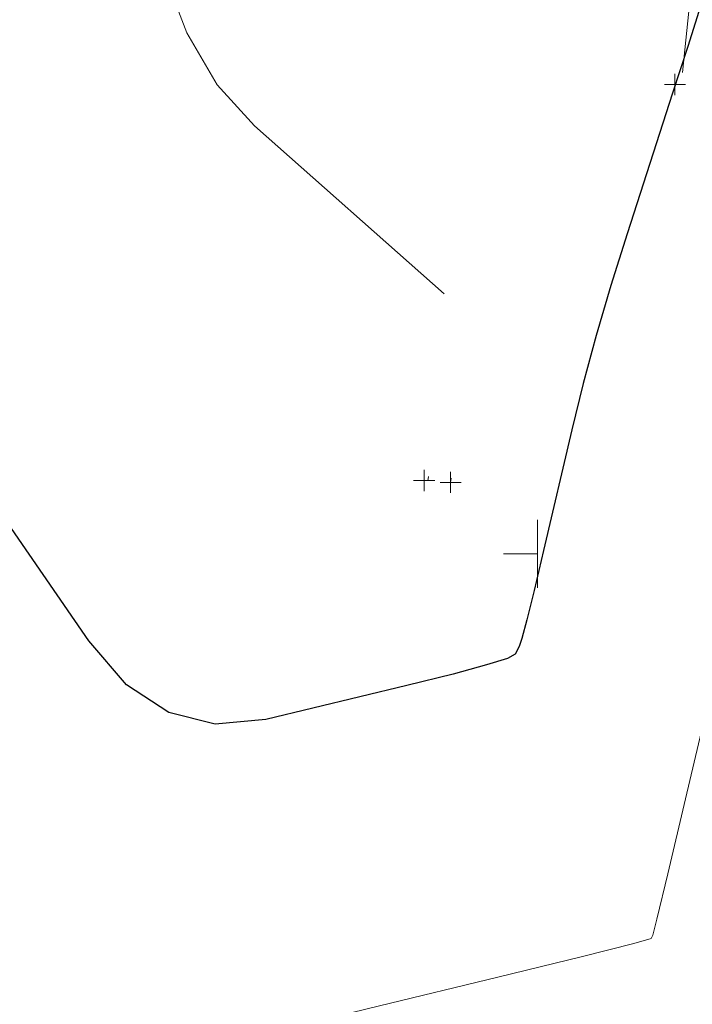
# Model space of a CAD drawing. Extents: x 1620613 to 1693141, y 557269 to 607790.
# Tile 18 of 256: x 1620930 to 1620946, y 607090 to 607113. Entities that reach past the tile are written whole.
import ezdxf

# ---------------------------------------------------------------- set-up
doc = ezdxf.new("R2010")
doc.units = 0
doc.header["$LTSCALE"] = 10
doc.header["$MEASUREMENT"] = 0
for name, pattern in [('DGN Style 1', [4.415544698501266, 0.007346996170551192, -4.408197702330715]), ('DGN Style 3', [10.28579463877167, 7.346996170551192, -2.938798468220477]), ('DGN Style 4', [11.762540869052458, 5.877596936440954, -2.938798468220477, 0.007346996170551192, -2.938798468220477]), ('DGN Style 5', [5.142897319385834, 2.204098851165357, -2.938798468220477])]:
    doc.linetypes.add(name, pattern=pattern)
for name, color, linetype, lineweight in [('DT_X_Contour_Major', 132, 'DGN Style 3', 30), ('DT_X_Contour_Minor', 136, 'DGN Style 3', 0), ('PV_X_COP', 4, 'DGN Style 4', 0), ('PV_X_Curb', 120, 'DGN Style 1', 0), ('PV_X_Walk', 120, 'DGN Style 5', 0), ('SN_X_Public', 3, 'Continuous', 0)]:
    doc.layers.add(name, color=color, linetype=linetype, lineweight=lineweight)
doc.layers.add('PM_X_Surveyed_Line', color=1, linetype='Continuous', lineweight=30, plot=False)
doc.layers.add('SV_X_Shot_Marker (Construction)', color=2, linetype='Continuous', lineweight=0, transparency=0.5)

# ---------------------------------------------------------------- blocks, each defined once
blk = doc.blocks.new('SVPT_410')
at = {"layer": 'SV_X_Shot_Marker (Construction)', "transparency": 33554495}
for p, q in [((0, 0.02500000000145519), (0, -0.02499999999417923)), ((-0.02499999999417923, 7.275957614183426e-12), (0.02499999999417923, 7.275957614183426e-12))]:
    blk.add_line(p, q, dxfattribs=at)
blk.add_point((0, 7.275957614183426e-12), dxfattribs=at)
blk = doc.blocks.new('SVPT_413')
at = {"layer": 'SV_X_Shot_Marker (Construction)', "transparency": 33554495}
for p, q in [((0, 0.02500000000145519), (0, -0.02500000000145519)), ((-0.02499999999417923, 0), (0.02499999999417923, 0))]:
    blk.add_line(p, q, dxfattribs=at)
blk.add_point((0, 0), dxfattribs=at)
blk = doc.blocks.new('SVPT_414')
at = {"layer": 'SV_X_Shot_Marker (Construction)', "transparency": 33554495}
for p, q in [((2.91038304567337e-11, 0.02500000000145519), (2.91038304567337e-11, -0.02500000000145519)), ((-0.02499999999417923, 0), (0.02500000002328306, 0))]:
    blk.add_line(p, q, dxfattribs=at)
blk.add_point((2.91038304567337e-11, 0), dxfattribs=at)
blk = doc.blocks.new('SGN1P_10')
at = {"layer": 'SN_X_Public', "color": 3, "linetype": 'Continuous', "lineweight": 0}
for p, q in [((2.91038304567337e-11, 0.08000000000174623), (2.91038304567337e-11, -0.08000000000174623)), ((2.91038304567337e-11, 0), (-0.07999999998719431, 0))]:
    blk.add_line(p, q, dxfattribs=at)
blk = doc.blocks.new('*U1004')
at = {"layer": 'DT_X_Contour_Major', "elevation": 3.400041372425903, "flags": 128}
blk.add_lwpolyline([(-77.05998755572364, -234.6012183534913), (-81.99990407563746, -251.4234929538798), (-82.08087885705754, -251.6835489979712), (-82.25346952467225, -252.2242044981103), (-82.51767607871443, -253.0454594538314), (-82.87349851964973, -254.1473138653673), (-83.94451287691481, -257.4597249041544), (-84.32724305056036, -258.6798137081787), (-84.67217280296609, -259.8557718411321), (-84.97930213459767, -260.9875993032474), (-85.24863104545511, -262.0752960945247), (-85.91644091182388, -264.9169799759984), (-86.13997286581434, -265.8578819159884), (-86.30971132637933, -266.549324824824), (-86.42565629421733, -266.9913087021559), (-86.48780776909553, -267.1838335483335), (-86.58182037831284, -267.3646210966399), (-86.7682004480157, -267.4613691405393), (-87.25683119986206, -267.6160226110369), (-88.04771263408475, -267.828581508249), (-89.14084475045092, -268.0990458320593), (-92.45886463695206, -268.8974912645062), (-93.65298951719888, -269.006548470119), (-94.74684924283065, -268.7348860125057), (-95.74044381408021, -268.0825038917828), (-96.63377323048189, -267.0494021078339), (-98.88229813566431, -263.7868377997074), (-99.67300816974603, -262.6694934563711), (-100.3587445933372, -261.764383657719), (-100.9395074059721, -261.071508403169), (-101.4152966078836, -260.5908676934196), (-102.5441029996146, -259.5921385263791), (-102.9411160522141, -259.1086366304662), (-103.2855504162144, -258.4071778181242), (-103.5774060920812, -257.4877620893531), (-103.8166830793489, -256.3503894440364), (-104.8106254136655, -250.5340842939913), (-107.8861743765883, -256.1342070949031), (-108.5031340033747, -257.2509955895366), (-109.0359204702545, -258.2013084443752), (-109.4845337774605, -258.9851456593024), (-109.8489739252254, -259.6025072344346), (-110.708583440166, -261.026837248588), (-111.1416808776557, -261.6832951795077), (-111.7962660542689, -262.5844214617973), (-112.6723389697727, -263.7302160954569), (-113.7698996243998, -265.1206790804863), (-116.9920450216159, -269.1548048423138), (-118.1805534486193, -270.5672191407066), (-119.3294696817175, -271.7788677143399), (-120.4387937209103, -272.7897505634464), (-121.5085255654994, -273.5998676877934), (-126.4082257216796, -276.9119609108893), (-126.3661331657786, -274.8583172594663), (-126.3586743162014, -274.4312057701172), (-126.3543374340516, -274.0300042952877), (-126.3531225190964, -273.654712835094), (-126.3550295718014, -273.3053313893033), (-126.371213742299, -271.7353413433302), (-129.6332626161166, -269.5429937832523), (-130.2494434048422, -269.1324706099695), (-130.6999648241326, -268.8404786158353), (-130.9848268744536, -268.6670178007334), (-131.1040295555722, -268.6120881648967), (-131.2010242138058, -268.6236507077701), (-131.3759421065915, -268.195001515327), (-131.8279497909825, -266.9003820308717), (-132.5570472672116, -264.7397922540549), (-133.5632345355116, -261.7132321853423), (-138.9053179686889, -245.5686878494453)], dxfattribs=at)
at = {"layer": 'DT_X_Contour_Minor', "transparency": 33554559, "flags": 128}
for points, elevation in [([(-88.25962359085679, -258.8760154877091), (-92.73088453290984, -254.9199972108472), (-93.60855559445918, -253.9482135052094), (-94.3253140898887, -252.7282987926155), (-94.8811600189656, -251.2602530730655), (-95.27609338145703, -249.5440763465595), (-96.11469892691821, -244.6367637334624), (-96.36160034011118, -242.865810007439), (-96.47335041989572, -241.2334332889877), (-96.4499491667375, -239.739633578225), (-96.29139658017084, -238.3844108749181), (-95.68838790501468, -234.9552530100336), (-95.49097289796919, -233.5442098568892), (-95.3509843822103, -231.882948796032), (-95.26842235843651, -229.971469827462), (-95.24328682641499, -227.8097729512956), (-95.25282739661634, -221.7116240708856), (-95.24645542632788, -219.5526310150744), (-95.22018408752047, -217.6492635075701), (-95.17401338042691, -216.0015215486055), (-95.10794330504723, -214.6094051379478), (-94.78692386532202, -209.2704505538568), (-94.73610266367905, -208.4252304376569), (-94.71332698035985, -208.0464423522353), (-94.63414810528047, -207.6390293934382), (-94.41369324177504, -206.7008815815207), (-94.05196239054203, -205.2319989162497), (-93.5489555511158, -203.2323813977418), (-92.01923599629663, -197.192421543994), (-91.36092497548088, -194.9144933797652), (-90.53328157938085, -192.6106787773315), (-89.5363058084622, -190.2809777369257), (-88.36999766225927, -187.925390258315), (-85.03406610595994, -181.6093083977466), (-83.93447529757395, -179.5210999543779), (-83.137651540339, -177.9935360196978), (-82.64359483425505, -177.0266165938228), (-82.45230517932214, -176.6203416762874), (-82.34588883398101, -176.2844679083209), (-82.2875552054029, -176.1257180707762), (-82.19236657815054, -175.9013738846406), (-82.0603229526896, -175.6114353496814), (-81.89142432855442, -175.2559024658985), (-81.39188799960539, -174.22035564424), (-81.19072716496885, -173.8205453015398), (-80.96189690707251, -173.3977743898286), (-80.70539722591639, -172.952042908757), (-80.42122812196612, -172.4833508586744), (-79.03054365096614, -170.242546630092), (-79.24594545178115, -173.5721575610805), (-79.29525097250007, -174.3416384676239), (-79.35085247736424, -175.2231050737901), (-79.41274996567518, -176.216557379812), (-79.48094343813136, -177.3219953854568), (-79.81387027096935, -182.7420060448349), (-78.99315379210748, -194.8142676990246), (-78.83930831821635, -197.078236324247), (-78.72950753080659, -198.6963157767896), (-78.66375142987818, -199.6685060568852), (-78.64204001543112, -199.9948071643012), (-78.64286915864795, -200.0037578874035), (-78.64746186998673, -200.0392420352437), (-78.66061814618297, -200.1389814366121), (-78.68233798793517, -200.3029760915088), (-78.80479523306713, -201.2255660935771), (-78.84344431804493, -201.6571276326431), (-78.89026119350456, -202.4310571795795), (-78.9452458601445, -203.5473547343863), (-79.00839831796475, -205.0060202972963), (-79.18769525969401, -209.3522858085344), (-79.28461262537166, -211.0402063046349), (-79.44089201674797, -212.8442686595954), (-79.65653343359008, -214.7644728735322), (-79.93153687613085, -216.8008189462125), (-80.74402875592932, -222.3859309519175), (-81.0108334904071, -224.2357955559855), (-81.20187878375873, -225.5965553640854), (-81.31716463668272, -226.4682103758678), (-81.35669104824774, -226.850760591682), (-81.36108222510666, -227.2187547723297), (-81.39311326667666, -227.5897256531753), (-81.48591300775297, -228.4266426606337), (-81.63948144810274, -229.7295057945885), (-81.85381858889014, -231.4983150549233), (-82.5064092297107, -236.8364012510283), (-82.76574345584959, -238.7418937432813), (-83.05430315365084, -240.4548065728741), (-83.37208832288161, -241.9751397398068), (-83.71909896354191, -243.3028932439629), (-85.45101871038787, -249.200731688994), (-85.49448232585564, -249.3377541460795), (-85.60586860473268, -249.6841038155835), (-85.78517754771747, -250.2397806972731), (-86.03240915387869, -251.0047847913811), (-87.34464286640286, -255.0632340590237), (-87.642323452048, -257.2128002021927), (-87.70732086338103, -257.6297558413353), (-87.77473570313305, -257.9593801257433), (-87.84456797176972, -258.2016730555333), (-87.91681766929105, -258.3566346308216), (-88.25962359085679, -258.8760154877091)], 3.000041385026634), ([(-78.91243014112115, -255.2123370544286), (-81.99042938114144, -268.3099285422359), (-82.5693970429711, -270.769270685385), (-82.98715749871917, -272.5340436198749), (-83.24371074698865, -273.6042473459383), (-83.33905678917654, -273.9798818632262), (-83.37836995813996, -274.0554816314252), (-83.78982108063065, -274.1761948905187), (-84.99468957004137, -274.4816348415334), (-86.99297542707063, -274.9718014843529), (-89.78467865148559, -275.6466948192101), (-98.28711040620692, -277.692712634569), (-101.129780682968, -278.2874361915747), (-103.280967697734, -278.5370935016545), (-104.7406714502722, -278.4416845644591), (-105.5088919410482, -278.0012093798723), (-107.4804599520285, -275.1405039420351), (-110.174248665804, -278.5131271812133), (-110.8210628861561, -279.2412997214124), (-111.6070246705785, -279.980407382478), (-112.5321340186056, -280.7304501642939), (-113.5963909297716, -281.4914280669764), (-116.6199394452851, -283.5352826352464), (-117.8108557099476, -284.26366954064), (-119.1159431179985, -284.915939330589), (-120.5352016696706, -285.4920920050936), (-122.0686313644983, -285.9921275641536), (-126.3100054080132, -287.2240662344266), (-127.6651895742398, -287.6021471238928), (-128.5497115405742, -287.8124357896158), (-128.9635713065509, -287.8549322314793), (-128.9067688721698, -287.7296364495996), (-128.1277461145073, -287.1717913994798), (-127.8711269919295, -286.9398484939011), (-127.685536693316, -286.6624035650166), (-127.5709752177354, -286.3394566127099), (-127.527442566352, -285.9710076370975), (-127.5060605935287, -284.9278076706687), (-127.4991318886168, -284.5770432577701), (-127.4943822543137, -284.3071499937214), (-127.4918116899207, -284.1181278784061), (-127.4914201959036, -284.0099769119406), (-127.4946777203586, -283.6939717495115), (-128.1512578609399, -283.2526994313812), (-128.3478022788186, -283.1787149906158), (-128.6560440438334, -283.1458783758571), (-129.0759831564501, -283.1541895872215), (-129.6076196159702, -283.2036486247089), (-131.1742466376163, -283.3904031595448), (-131.7323624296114, -283.3185072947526), (-132.2317395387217, -282.9627537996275), (-132.6723779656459, -282.3231426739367), (-133.0542777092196, -281.39967391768), (-134.6994195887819, -276.4278185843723)], 3.800041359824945)]:
    blk.add_lwpolyline(points, dxfattribs=dict(at, elevation=elevation))

msp = doc.modelspace()

# ---------------------------------------------------------------- linework, layer by layer
at = {"layer": 'PM_X_Surveyed_Line', "extrusion": (0.6531616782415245, -0.06409822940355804, 0.7545006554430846), "elevation": 1020605.513725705, "flags": 128}
msp.add_lwpolyline([(762734.4415175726, -1171709.344861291), (762710.2611747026, -1171710.17158229), (762685.4787779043, -1171710.479763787), (762663.8953154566, -1171710.578337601), (762641.1573022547, -1171711.145301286), (762616.6546980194, -1171711.478034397), (762591.303088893, -1171711.485589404), (762566.3056551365, -1171711.534400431), (762541.6559533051, -1171711.578955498), (762518.3574970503, -1171711.385161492), (762489.3354896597, -1171710.837168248)], dxfattribs=at)
at = {"layer": 'PV_X_COP', "extrusion": (0.7938706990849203, -0.0791484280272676, 0.6029136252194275), "elevation": 1239386.941335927, "flags": 128}
msp.add_lwpolyline([(764895.0615285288, -935300.3740026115), (764917.5906198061, -935300.8099700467), (764942.2459636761, -935301.2133780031), (764966.7853739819, -935301.2683036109), (764996.5705035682, -935301.1899899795), (765019.8871979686, -935301.0499512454), (765044.4361161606, -935300.6724676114), (765066.2855157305, -935300.2668285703), (765095.2024054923, -935299.7304273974), (765118.8510685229, -935299.4598946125), (765139.3405291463, -935299.1475559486)], dxfattribs=at)
at = {"layer": 'PV_X_Curb', "extrusion": (0.9662060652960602, -0.1001686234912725, 0.2375122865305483), "elevation": 1505599.205168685, "flags": 128}
msp.add_lwpolyline([(771015.9367837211, -367047.7873085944), (771030.8887784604, -367048.2717834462), (771051.6982764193, -367048.2590811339), (771079.7003074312, -367048.2772278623), (771128.300957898, -367047.7265569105), (771133.5685397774, -367047.664124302), (771157.5444363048, -367047.1783943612), (771175.2033181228, -367046.8709057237), (771175.6695625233, -367046.7736197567), (771193.0627573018, -367046.5451021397), (771220.2530758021, -367046.2291978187), (771239.6468454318, -367046.2175175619), (771245.8754436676, -367046.0538734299), (771249.4822253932, -367046.0556066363)], dxfattribs=at)
at = {"layer": 'PV_X_Curb', "extrusion": (-0.9911775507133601, 0.1019617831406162, 0.08468091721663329), "elevation": -1544648.855293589, "flags": 128}
msp.add_lwpolyline([(-769784.7918847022, 132331.3831123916), (-769799.7916771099, 132331.0398725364), (-769820.8591786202, 132331.0470612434), (-769848.5535284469, 132330.9713333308), (-769897.1655699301, 132331.6195299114), (-769902.5103112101, 132331.7030616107)], dxfattribs=at)
at = {"layer": 'PV_X_Walk', "extrusion": (0.5078065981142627, -0.04544242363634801, 0.8602717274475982), "elevation": 796445.4491214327, "flags": 128}
msp.add_lwpolyline([(749396.2928474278, -1341811.796906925), (749392.4629271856, -1341812.101873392), (749366.7019576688, -1341811.966524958), (749339.4698251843, -1341811.855090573), (749340.8853327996, -1341814.353333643), (749320.386770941, -1341814.676936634), (749295.6160135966, -1341815.209750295), (749277.8807731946, -1341815.716207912), (749251.8215282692, -1341815.226879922), (749226.9230582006, -1341815.081133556), (749198.3664124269, -1341814.545352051), (749172.2621779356, -1341814.012002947), (749136.0320207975, -1341814.128049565)], dxfattribs=at)

# ---------------------------------------------------------------- block references
at = {"layer": 'DT_X_Contour_Minor', "transparency": 33554559}
msp.add_blockref('*U1004', (1621028.060791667, 607365.3311666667, 1050.599958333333), dxfattribs=at)
at = {"layer": 'SN_X_Public', "color": 3, "linetype": 'Continuous', "lineweight": 0, "xscale": 10, "yscale": 10, "zscale": 10}
msp.add_blockref('SGN1P_10', (1620942.004000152, 607100.3344107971, 1054.083099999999), dxfattribs=at)
at = {"layer": 'SV_X_Shot_Marker (Construction)', "transparency": 33554495, "xscale": 10, "yscale": 10, "zscale": 10}
for name, p in [('SVPT_410', (1620945.243000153, 607111.3868107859, 1054.425400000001)), ('SVPT_414', (1620939.332000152, 607102.0626107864, 1053.744)), ('SVPT_413', (1620939.956000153, 607102.0160107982, 1053.782799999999))]:
    msp.add_blockref(name, p, dxfattribs=at)

doc.saveas('drawing.dxf')
